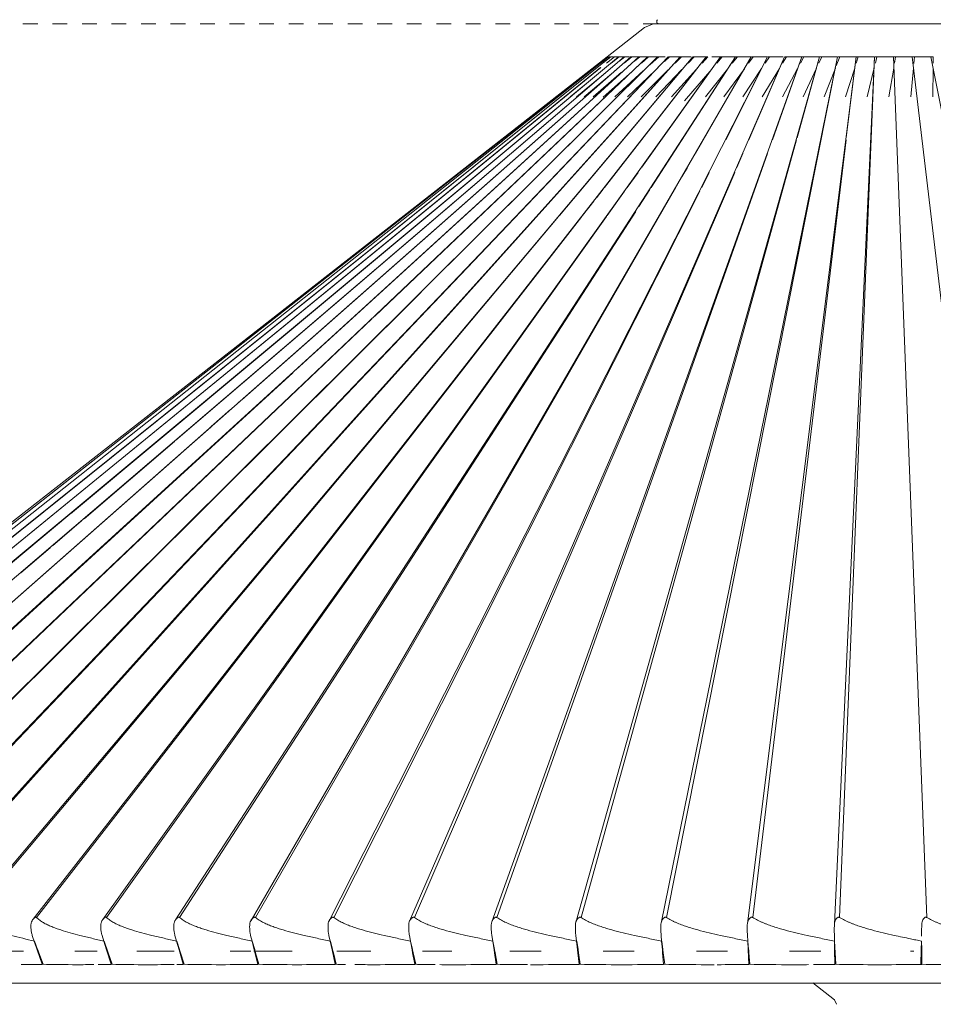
# Model space of a CAD drawing. Header units: millimetres. Extents: x -7014 to -4812, y -150 to 6878.
# Tile 4 of 17: x -6773 to -6587, y 180 to 380. Entities that reach past the tile are written whole.
import ezdxf

# ---------------------------------------------------------------- set-up
doc = ezdxf.new("R2010")
doc.units = ezdxf.units.MM
doc.linetypes.add('Dash', pattern=[6, 3, -3])
doc.layers.add('A-ANNO-DIMS', color=7, linetype='Dash', lineweight=9, true_color=0xd2d2d2)
doc.layers.add('E-LITE-EQPM', color=7, linetype='Continuous', lineweight=20)

# ---------------------------------------------------------------- blocks, each defined once
blk = doc.blocks.new('71576-01 - 71576-01 SAIGON Grey_matt white floor 0_1M R55-457170-Alzado_PDF')
at = {"layer": 'E-LITE-EQPM'}
for p, q in [((-6645.76, 378.42), (-6653.32, 372.51)), ((-6877.2, 197.57), (-6653.32, 372.47)), ((-6653.32, 372.47), (-6877.16, 197.64)), ((-6876.1, 197.57), (-6653.29, 372.51)), ((-6653.29, 372.51), (-6876.08, 197.64)), ((-6873.91, 197.64), (-6653.07, 372.51)), ((-6873.9, 197.57), (-6653.07, 372.51)), ((-6652.62, 372.51), (-6870.66, 197.63)), ((-6651.02, 372.51), (-6860.97, 197.6)), ((-6854.57, 197.58), (-6649.87, 372.51)), ((-6648.5, 372.51), (-6847.17, 197.55)), ((-6839.96, 222.17), (-6652.62, 372.51)), ((-6646.91, 372.51), (-6838.78, 197.52)), ((-6645.11, 372.51), (-6829.45, 197.49)), ((-6643.11, 372.51), (-6819.21, 197.46)), ((-6640.9, 372.51), (-6808.09, 197.41)), ((-6807.62, 197.57), (-6640.9, 372.51)), ((-6638.51, 372.51), (-6796.15, 197.36)), ((-6795.61, 197.57), (-6638.51, 372.51)), ((-6635.93, 372.51), (-6783.43, 197.31)), ((-6633.19, 372.51), (-6769.97, 197.24)), ((-6762.4, 279.65), (-6651.02, 372.51)), ((-6755.82, 197.18), (-6630.28, 372.51)), ((-6627.23, 372.51), (-6741.04, 197.1)), ((-6740.95, 294.61), (-6649.87, 372.51)), ((-6727.57, 302.81), (-6648.5, 372.51)), ((-6624.04, 372.51), (-6725.69, 197.01)), ((-6711.27, 313.75), (-6646.91, 372.51)), ((-6709.82, 196.92), (-6620.73, 372.51)), ((-6700.55, 319.8), (-6645.11, 372.51)), ((-6617.3, 372.51), (-6693.49, 196.82)), ((-6690.22, 325.6), (-6643.11, 372.51)), ((-6613.78, 372.51), (-6676.77, 196.71)), ((-6663.04, 340.22), (-6635.93, 372.51)), ((-6659.7, 196.59), (-6610.17, 372.51)), ((-6653.3, 372.51), (-6654.92, 371.21)), ((-6653.06, 372.51), (-6654.57, 371.29)), ((-6652.57, 372.51), (-6654.12, 371.27)), ((-6653.86, 345.93), (-6633.19, 372.51)), ((-6651.86, 372.51), (-6653.47, 371.21)), ((-6653.32, 372.51), (-6653.23, 372.39)), ((-6653.3, 372.51), (-6653.21, 372.4)), ((-6653.29, 372.51), (-6653.17, 372.51)), ((-6653.16, 372.51), (-6653.29, 372.51)), ((-6652.72, 372.51), (-6652.94, 372.51)), ((-6650.91, 372.51), (-6652.51, 371.21)), ((-6652.51, 372.51), (-6652.35, 372.51)), ((-6652.02, 372.51), (-6652.46, 372.51)), ((-6651.23, 372.51), (-6651.88, 372.51)), ((-6651.13, 372.51), (-6651.02, 372.51)), ((-6651.02, 372.51), (-6650.96, 372.51)), ((-6650.96, 372.51), (-6650.91, 372.51)), ((-6649.74, 372.51), (-6650.96, 371.5)), ((-6650.85, 372.51), (-6650.63, 372.51)), ((-6649.87, 372.51), (-6650.73, 372.51)), ((-6648.34, 372.51), (-6649.88, 371.21)), ((-6649.83, 372.51), (-6649.74, 372.51)), ((-6648.84, 372.51), (-6649.73, 372.51)), ((-6648.74, 372.51), (-6648.5, 372.51)), ((-6648.45, 372.51), (-6648.34, 372.51)), ((-6648.28, 372.51), (-6648.05, 372.51)), ((-6646.96, 372.51), (-6648.14, 372.51)), ((-6646.72, 372.51), (-6647.8, 371.58)), ((-6646.86, 372.51), (-6646.72, 372.51)), ((-6645.55, 372.51), (-6646.71, 372.51)), ((-6644.9, 372.51), (-6646.36, 371.21)), ((-6646.28, 350.09), (-6630.28, 372.51)), ((-6645.46, 372.51), (-6645.11, 372.51)), ((-6645.05, 372.51), (-6644.9, 372.51)), ((-6644.84, 372.51), (-6644.65, 372.51)), ((-6643.29, 372.51), (-6644.71, 372.51)), ((-6642.86, 372.51), (-6644.65, 370.88)), ((-6644.4, 345.93), (-6627.23, 372.51)), ((-6643.24, 372.51), (-6643.11, 372.51)), ((-6643.04, 372.51), (-6642.86, 372.51)), ((-6642.81, 372.51), (-6642.48, 372.51)), ((-6641.57, 372.51), (-6642.56, 372.51)), ((-6606.49, 372.51), (-6642.37, 196.47)), ((-6640.64, 372.51), (-6641.68, 371.52)), ((-6641.28, 197.57), (-6606.49, 372.51)), ((-6640.83, 372.51), (-6640.64, 372.51)), ((-6638.86, 372.51), (-6640.62, 372.51)), ((-6638.22, 372.51), (-6639.53, 371.21)), ((-6638.8, 372.51), (-6638.51, 372.51)), ((-6638.51, 372.51), (-6638.34, 372.51)), ((-6638.44, 372.51), (-6638.22, 372.51)), ((-6638.16, 372.51), (-6637.71, 372.51)), ((-6636.25, 372.51), (-6637.79, 372.51)), ((-6635.62, 372.51), (-6636.87, 371.21)), ((-6635.86, 372.51), (-6635.62, 372.51)), ((-6633.71, 372.51), (-6635.61, 372.51)), ((-6635.39, 352.82), (-6624.04, 372.51)), ((-6632.86, 372.51), (-6634.04, 371.21)), ((-6633.65, 372.51), (-6633.19, 372.51)), ((-6633.11, 372.51), (-6632.86, 372.51)), ((-6630.29, 372.51), (-6632.09, 372.51)), ((-6629.93, 372.51), (-6631.04, 371.21)), ((-6630.2, 372.51), (-6629.93, 372.51)), ((-6627.91, 372.51), (-6630.12, 372.51)), ((-6629.23, 355.63), (-6620.73, 372.51)), ((-6626.86, 372.51), (-6627.9, 371.21)), ((-6627.85, 372.51), (-6627.23, 372.51)), ((-6627.15, 372.51), (-6626.86, 372.51)), ((-6626.82, 372.51), (-6626.38, 372.51)), ((-6624.07, 372.51), (-6626.44, 372.51)), ((-6624.83, 196.35), (-6602.75, 372.51)), ((-6623.65, 372.51), (-6624.61, 371.21)), ((-6624.56, 355.63), (-6617.3, 372.51)), ((-6623.95, 372.51), (-6623.65, 372.51)), ((-6621.5, 372.51), (-6623.64, 372.51)), ((-6621.45, 372.51), (-6620.73, 372.51)), ((-6620.32, 372.51), (-6621.2, 371.21)), ((-6620.64, 372.51), (-6620.32, 372.51)), ((-6617.55, 372.51), (-6620.31, 372.51)), ((-6619.75, 355.63), (-6613.78, 372.51)), ((-6616.88, 372.51), (-6617.67, 371.21)), ((-6617.21, 372.51), (-6616.88, 372.51)), ((-6614.53, 372.51), (-6616.87, 372.51)), ((-6616.85, 372.51), (-6616.25, 372.51)), ((-6614.81, 372.51), (-6613.78, 372.51)), ((-6614.73, 356.05), (-6610.17, 372.51)), ((-6613.35, 372.51), (-6614.05, 371.21)), ((-6613.68, 372.51), (-6613.35, 372.51)), ((-6610.64, 372.51), (-6613.34, 372.51)), ((-6613.32, 372.51), (-6613.09, 372.51)), ((-6610.62, 372.51), (-6610.17, 372.51)), ((-6609.73, 372.51), (-6610.33, 371.21)), ((-6610.17, 372.51), (-6609.93, 372.51)), ((-6609.93, 372.51), (-6609.73, 372.51)), ((-6606.8, 372.51), (-6609.71, 372.51)), ((-6607.16, 196.23), (-6598.97, 372.51)), ((-6606.04, 372.51), (-6606.78, 370.63)), ((-6606.78, 372.51), (-6606.49, 372.51)), ((-6606.39, 372.51), (-6606.04, 372.51)), ((-6606.08, 197.57), (-6598.97, 372.51)), ((-6603.64, 372.51), (-6606.03, 372.51)), ((-6604.73, 356.05), (-6602.75, 372.51)), ((-6603.62, 372.51), (-6602.75, 372.51)), ((-6602.29, 372.51), (-6602.71, 371.21)), ((-6602.66, 372.51), (-6602.29, 372.51)), ((-6602.28, 372.51), (-6601.65, 372.51)), ((-6598.97, 372.51), (-6601.67, 372.51)), ((-6598.88, 372.51), (-6598.51, 372.51)), ((-6595.97, 372.51), (-6598.88, 372.51)), ((-6598.51, 372.51), (-6598.83, 371.21)), ((-6596.31, 372.51), (-6594.7, 372.51)), ((-6588.36, 197.57), (-6595.16, 372.51)), ((-6594.7, 372.51), (-6594.91, 371.21)), ((-6594.69, 372.51), (-6594.15, 372.51)), ((-6591.71, 372.51), (-6594.16, 372.51)), ((-6591, 372.51), (-6591.71, 372.51)), ((-6591.34, 372.51), (-6590.87, 372.51)), ((-6591.34, 372.51), (-6591, 372.51)), ((-6570.65, 197.57), (-6591.34, 372.51)), ((-6590.87, 372.51), (-6591, 371.13)), ((-6587.84, 372.51), (-6590.87, 372.51)), ((-6587.84, 372.51), (-6587.05, 372.51)), ((-6553.03, 197.57), (-6587.52, 372.51)), ((-6587.05, 372.51), (-6587.07, 371.21)), ((-6654.64, 370.31), (-6866.34, 197.61)), ((-6789.24, 260.44), (-6654.66, 370.29)), ((-6614.62, 370.14), (-6617.72, 364.35)), ((-6610.82, 370.17), (-6613.52, 364.35)), ((-6606.95, 370.19), (-6609.24, 364.35)), ((-6603.03, 370.21), (-6604.89, 364.35)), ((-6599.06, 370.23), (-6600.49, 364.35)), ((-6595.09, 370.17), (-6596.06, 364.35)), ((-6591.09, 370.17), (-6591.61, 364.35)), ((-6587.09, 370.17), (-6587.16, 364.35)), ((-6654.51, 368.55), (-6659.55, 364.35)), ((-6652.43, 369.05), (-6657.98, 364.35)), ((-6650.39, 369.34), (-6656.15, 364.35)), ((-6648.26, 369.53), (-6654.12, 364.31)), ((-6645.98, 369.66), (-6651.75, 364.35)), ((-6643.53, 369.75), (-6649.2, 364.35)), ((-6640.92, 369.83), (-6646.42, 364.35)), ((-6638.14, 369.89), (-6643.44, 364.35)), ((-6635.18, 369.95), (-6640.26, 364.35)), ((-6632.08, 369.99), (-6637.58, 363.54)), ((-6628.87, 369.99), (-6633.35, 364.35)), ((-6625.45, 370.06), (-6629.64, 364.35)), ((-6621.95, 370.09), (-6625.79, 364.35)), ((-6618.33, 370.12), (-6621.81, 364.35)), ((-6657.12, 367.42), (-6660.87, 364.35)), ((-6658.63, 197.57), (-6614.84, 355.63)), ((-6623.74, 197.57), (-6604.78, 355.63)), ((-6675.72, 197.57), (-6620.75, 352.82)), ((-6626.99, 349.96), (-6625.77, 352.82)), ((-6692.49, 197.57), (-6627.4, 349.01)), ((-6649.24, 345.93), (-6647.05, 349.01)), ((-6638.12, 348.07), (-6637.03, 349.96)), ((-6634.12, 345.93), (-6632.57, 349.01)), ((-6724.8, 197.57), (-6639.35, 345.93)), ((-6708.87, 197.57), (-6634.5, 345.18)), ((-6655.51, 343.81), (-6654.12, 345.61)), ((-6653.32, 340.22), (-6649.78, 345.18)), ((-6646.91, 342.04), (-6644.65, 345.54)), ((-6658.31, 340.22), (-6656.05, 343.13)), ((-6740.21, 197.57), (-6647.53, 341.08)), ((-6782.81, 197.57), (-6663.2, 340.04)), ((-6769.28, 197.57), (-6658.45, 340.04)), ((-6755.06, 197.57), (-6653.44, 340.04)), ((-6818.8, 197.57), (-6691.15, 324.68)), ((-6829.11, 197.57), (-6701.17, 319.21)), ((-6714.08, 311.19), (-6711.37, 313.65)), ((-6716.59, 308.9), (-6714.27, 311.01)), ((-6838.5, 197.57), (-6717.23, 308.3)), ((-6729.12, 301.44), (-6727.67, 302.72)), ((-6733.77, 297.34), (-6729.86, 300.79)), ((-6739.97, 291.88), (-6733.88, 297.25)), ((-6759.63, 278.63), (-6741.27, 294.34)), ((-6846.94, 197.57), (-6740.09, 291.77)), ((-6777.19, 267.32), (-6762.49, 279.58)), ((-6766.07, 273.13), (-6760.13, 278.21)), ((-6772.5, 267.62), (-6766.52, 272.74)), ((-6589.1, 217.41), (-6589.11, 216.71)), ((-6769.06, 191.06), (-6769.71, 192.79)), ((-6755.96, 193.94), (-6755.6, 192.8)), ((-6741.15, 193.94), (-6740.83, 192.8)), ((-6740.24, 191.06), (-6740.79, 192.79)), ((-6725.77, 193.94), (-6725.48, 192.8)), ((-6724.94, 191.06), (-6725.44, 192.79)), ((-6709.87, 193.94), (-6709.62, 192.8)), ((-6709.13, 191.06), (-6709.58, 192.79)), ((-6693.51, 193.94), (-6693.3, 192.8)), ((-6692.87, 191.06), (-6693.26, 192.79)), ((-6676.76, 193.94), (-6676.59, 192.8)), ((-6676.22, 191.06), (-6676.55, 192.79)), ((-6659.69, 193.94), (-6659.55, 192.8)), ((-6659.24, 191.06), (-6659.51, 192.79)), ((-6642.35, 193.94), (-6642.26, 192.8)), ((-6642.01, 191.06), (-6642.22, 192.79)), ((-6624.82, 193.94), (-6624.77, 192.84)), ((-6624.58, 191.06), (-6624.72, 192.79)), ((-6589.44, 193.94), (-6589.44, 193.81)), ((-6589.4, 191.06), (-6589.43, 192.79)), ((-6771.9, 190.73), (-6777.27, 190.73)), ((-6756.96, 190.73), (-6761.48, 190.73)), ((-6741.33, 190.73), (-6748.88, 190.73)), ((-6725.73, 190.73), (-6729.93, 190.73)), ((-6724.85, 190.73), (-6725.1, 190.73)), ((-6724.85, 190.73), (-6724.93, 191.01)), ((-6717.31, 190.73), (-6724.85, 190.73)), ((-6701.33, 190.73), (-6708.24, 190.73)), ((-6692.85, 190.4), (-6692.41, 188.08)), ((-6684.87, 190.73), (-6690.85, 190.73)), ((-6676.22, 190.4), (-6675.87, 188.08)), ((-6666.76, 190.73), (-6673.08, 190.73)), ((-6659.27, 190.4), (-6658.99, 188.08)), ((-6647.82, 190.73), (-6654.14, 190.73)), ((-6642.06, 190.4), (-6641.86, 188.08)), ((-6628.88, 190.73), (-6635.2, 190.73)), ((-6609.94, 190.73), (-6616.26, 190.73)), ((-6591, 190.73), (-6591.71, 190.73)), ((-6611.54, 184.3), (-6607.13, 180.83))]:
    blk.add_line(p, q, dxfattribs=at)
at = {"layer": 'E-LITE-EQPM', "flags": 128}
for points in [[(-6645.76, 378.42), (-6644.14, 379.12), (-6643.6, 379.16)], [(-6591.71, 379.16), (-6598.54, 379.16), (-6605.26, 379.16), (-6611.74, 379.16), (-6617.87, 379.16), (-6623.55, 379.16), (-6628.67, 379.16), (-6633.14, 379.16), (-6636.9, 379.16), (-6639.87, 379.16), (-6641.99, 379.16), (-6643.25, 379.16), (-6643.6, 379.16)], [(-6643.6, 379.16), (-6643.15, 379.16), (-6642.64, 379.16)], [(-6642.8, 379.16), (-6643.21, 379.38), (-6643.25, 379.85), (-6643.1, 380.03)], [(-6539.81, 379.16), (-6540.26, 379.16), (-6541.61, 379.16), (-6543.83, 379.16), (-6546.89, 379.16), (-6550.73, 379.16), (-6555.28, 379.16), (-6560.46, 379.16), (-6566.19, 379.16), (-6572.37, 379.16), (-6578.88, 379.16), (-6585.62, 379.16), (-6591.71, 379.16)], [(-6770.14, 193.94), (-6769.13, 191.01), (-6768.12, 188.08)], [(-6755.6, 192.79), (-6755.04, 191.01), (-6754.11, 188.08)], [(-6753.93, 188.08), (-6754.75, 190.43), (-6755.57, 192.79)], [(-6740.83, 192.79), (-6740.32, 191.01), (-6739.48, 188.08)], [(-6725.48, 192.79), (-6725.03, 191.01), (-6724.28, 188.08)], [(-6709.61, 192.79), (-6709.22, 191.01), (-6708.57, 188.08)], [(-6693.3, 192.79), (-6692.96, 191.01), (-6692.86, 190.44)], [(-6676.59, 192.79), (-6676.31, 191.01), (-6676.23, 190.44)], [(-6659.55, 192.79), (-6659.34, 191.01), (-6659.27, 190.44)], [(-6642.26, 192.79), (-6642.11, 191.01), (-6642.06, 190.44)], [(-6624.76, 192.79), (-6624.68, 191.01), (-6624.54, 188.08)], [(-6607.16, 193.94), (-6607.13, 191.01), (-6607.09, 188.08)], [(-6606.87, 188.08), (-6606.99, 190.43), (-6607.11, 192.79)], [(-6589.47, 192.74), (-6589.51, 191.01), (-6589.58, 188.08)], [(-6767.94, 188.08), (-6768.83, 190.43), (-6769.04, 191.01)], [(-6739.29, 188.08), (-6740.04, 190.43), (-6740.22, 191.01)], [(-6724.08, 188.08), (-6724.76, 190.43), (-6724.85, 190.73)], [(-6708.37, 188.08), (-6708.97, 190.43), (-6709.12, 191.01)], [(-6692.2, 188.08), (-6692.73, 190.43), (-6692.86, 191.01)], [(-6675.65, 188.08), (-6676.1, 190.43), (-6676.21, 191.01)], [(-6658.78, 188.08), (-6659.14, 190.43), (-6659.23, 191.01)], [(-6641.64, 188.08), (-6641.93, 190.43), (-6642, 191.01)], [(-6624.32, 188.08), (-6624.52, 190.43), (-6624.57, 191.01)], [(-6589.36, 188.08), (-6589.39, 190.43), (-6589.4, 191.01)], [(-6611.52, 184.28), (-6623.4, 184.28), (-6639.12, 184.28), (-6654.68, 184.28), (-6670.04, 184.28), (-6685.14, 184.28), (-6699.94, 184.28), (-6714.39, 184.28), (-6728.44, 184.28), (-6742.04, 184.28), (-6755.16, 184.28), (-6767.74, 184.28), (-6779.76, 184.28)], [(-6774.35, 184.28), (-6762.08, 184.28), (-6749.24, 184.28), (-6735.9, 184.28), (-6722.09, 184.28), (-6707.85, 184.28), (-6693.24, 184.28), (-6678.29, 184.28), (-6663.07, 184.28), (-6647.61, 184.28), (-6631.97, 184.28), (-6616.2, 184.28), (-6600.35, 184.28), (-6591.71, 184.28)], [(-6591.71, 184.28), (-6575.84, 184.28)], [(-6606.71, 179.95), (-6607.13, 180.83), (-6607.13, 180.83)]]:
    blk.add_lwpolyline(points, dxfattribs=at)
at = {"layer": 'E-LITE-EQPM'}
blk.add_ellipse((-6592.48, 391.72), major_axis=(321.72, 6.11), ratio=0.632947, start_param=4.702772, end_param=4.710078, dxfattribs=at)
for points in [[(-6770.41, 196.17), (-6770.43, 195.91), (-6770.43, 195.4), (-6770.34, 194.63), (-6770.22, 194.17), (-6770.14, 193.94)], [(-6756.2, 196.17), (-6756.22, 195.91), (-6756.23, 195.4), (-6756.15, 194.63), (-6756.04, 194.17), (-6755.96, 193.94)], [(-6741.37, 196.17), (-6741.39, 195.91), (-6741.39, 195.4), (-6741.32, 194.63), (-6741.22, 194.17), (-6741.15, 193.94)], [(-6725.96, 196.17), (-6725.98, 195.91), (-6725.98, 195.4), (-6725.92, 194.63), (-6725.83, 194.17), (-6725.77, 193.94)], [(-6710.03, 196.17), (-6710.05, 195.91), (-6710.05, 195.4), (-6710, 194.63), (-6709.92, 194.17), (-6709.87, 193.94)], [(-6693.65, 196.17), (-6693.66, 195.91), (-6693.67, 195.4), (-6693.62, 194.63), (-6693.55, 194.17), (-6693.51, 193.94)], [(-6676.88, 196.17), (-6676.89, 195.91), (-6676.89, 195.4), (-6676.85, 194.63), (-6676.8, 194.17), (-6676.76, 193.94)], [(-6659.77, 196.17), (-6659.78, 195.91), (-6659.79, 195.4), (-6659.76, 194.63), (-6659.72, 194.17), (-6659.69, 193.94)], [(-6642.41, 196.17), (-6642.41, 195.91), (-6642.42, 195.4), (-6642.4, 194.63), (-6642.37, 194.17), (-6642.35, 193.94)], [(-6624.85, 196.17), (-6624.85, 195.91), (-6624.86, 195.4), (-6624.85, 194.63), (-6624.83, 194.17), (-6624.82, 193.94)], [(-6607.16, 196.17), (-6607.16, 195.91), (-6607.17, 195.4), (-6607.17, 194.63), (-6607.16, 194.17), (-6607.16, 193.94)], [(-6589.41, 196.17), (-6589.41, 195.91), (-6589.42, 195.4), (-6589.43, 194.63), (-6589.44, 194.17), (-6589.44, 193.94)], [(-6769.71, 192.79), (-6770.5, 192.98), (-6772.08, 193.36), (-6773.65, 193.75), (-6774.43, 193.94)], [(-6755.57, 192.79), (-6756.39, 192.98), (-6758.02, 193.36), (-6759.65, 193.75), (-6760.46, 193.94)], [(-6740.79, 192.79), (-6741.64, 192.98), (-6743.33, 193.36), (-6745.01, 193.75), (-6745.85, 193.94)], [(-6725.44, 192.79), (-6726.31, 192.98), (-6728.04, 193.36), (-6729.77, 193.75), (-6730.63, 193.94)], [(-6709.58, 192.79), (-6710.47, 192.98), (-6712.24, 193.36), (-6714.01, 193.75), (-6714.89, 193.94)], [(-6693.26, 192.79), (-6694.16, 192.98), (-6695.97, 193.36), (-6697.77, 193.75), (-6698.67, 193.94)], [(-6676.55, 192.79), (-6677.47, 192.98), (-6679.3, 193.36), (-6681.12, 193.75), (-6682.04, 193.94)], [(-6659.51, 192.79), (-6660.44, 192.98), (-6662.29, 193.36), (-6664.13, 193.75), (-6665.06, 193.94)], [(-6642.22, 192.79), (-6643.15, 192.98), (-6645.01, 193.36), (-6646.86, 193.75), (-6647.79, 193.94)], [(-6624.72, 192.79), (-6625.66, 192.98), (-6627.52, 193.36), (-6629.38, 193.75), (-6630.31, 193.94)], [(-6607.11, 192.79), (-6608.04, 192.98), (-6609.9, 193.36), (-6611.76, 193.75), (-6612.69, 193.94)], [(-6591.71, 193.26), (-6592.25, 193.37), (-6593.34, 193.6), (-6594.43, 193.83), (-6594.98, 193.94)], [(-6589.43, 192.79), (-6589.81, 192.87), (-6590.57, 193.02), (-6591.33, 193.18), (-6591.71, 193.26)], [(-6772.4, 188.01), (-6770.98, 188.02), (-6769.55, 188.04), (-6768.12, 188.07)], [(-6756.79, 188.03), (-6755.9, 188.04), (-6755.01, 188.06), (-6754.11, 188.07)], [(-6740.74, 188.05), (-6740.32, 188.06), (-6739.9, 188.07), (-6739.48, 188.07)], [(-6708.57, 188.08), (-6707.89, 188.06), (-6707.21, 188.05), (-6706.52, 188.04)], [(-6692.41, 188.08), (-6691.03, 188.05), (-6689.64, 188.03), (-6688.25, 188.02)], [(-6675.87, 188.08), (-6673.75, 188.04), (-6671.63, 188.01), (-6669.51, 188.01)], [(-6658.99, 188.08), (-6656.12, 188.03), (-6653.23, 188), (-6650.34, 188)], [(-6650.34, 188), (-6647.52, 188), (-6644.7, 188.03), (-6641.86, 188.07)], [(-6630.99, 188), (-6628.84, 188.01), (-6626.69, 188.04), (-6624.54, 188.07)], [(-6611.4, 188.02), (-6609.96, 188.03), (-6608.53, 188.05), (-6607.09, 188.07)], [(-6607.09, 188.08), (-6604.53, 188.03), (-6599.4, 187.98), (-6594.27, 188.01), (-6591.71, 188.04)]]:
    blk.add_open_spline(points, degree=3, dxfattribs=at)
for points, knots in [([(-6769.28, 197.57), (-6769.3, 197.6), (-6769.38, 197.65), (-6769.5, 197.65), (-6769.69, 197.54), (-6769.83, 197.41), (-6769.97, 197.25), (-6770.09, 197.08), (-6770.23, 196.83), (-6770.35, 196.52), (-6770.4, 196.27), (-6770.41, 196.17)], [0, 0, 0, 0, 0.071429, 0.160714, 0.25, 0.357143, 0.446429, 0.535714, 0.642857, 0.857143, 1, 1, 1, 1]), ([(-6760.46, 193.94), (-6761.14, 194.1), (-6762.46, 194.45), (-6764.07, 194.95), (-6765.15, 195.33), (-6765.76, 195.56), (-6766.21, 195.74), (-6766.65, 195.93), (-6767.08, 196.12), (-6767.5, 196.33), (-6767.9, 196.55), (-6768.28, 196.79), (-6768.76, 197.13), (-6769.08, 197.4), (-6769.28, 197.57)], [0, 0, 0, 0, 0.2, 0.4, 0.5, 0.55, 0.6, 0.65, 0.7, 0.75, 0.8, 0.85, 0.9, 1, 1, 1, 1]), ([(-6755.06, 197.57), (-6755.09, 197.6), (-6755.17, 197.65), (-6755.3, 197.65), (-6755.49, 197.54), (-6755.64, 197.41), (-6755.77, 197.25), (-6755.89, 197.08), (-6756.03, 196.83), (-6756.16, 196.52), (-6756.2, 196.27), (-6756.2, 196.17)], [0, 0, 0, 0, 0.071429, 0.160714, 0.25, 0.357143, 0.446429, 0.535714, 0.642857, 0.857143, 1, 1, 1, 1]), ([(-6745.85, 193.94), (-6746.54, 194.1), (-6747.91, 194.45), (-6749.58, 194.95), (-6750.71, 195.33), (-6751.34, 195.56), (-6751.81, 195.74), (-6752.27, 195.93), (-6752.72, 196.12), (-6753.16, 196.33), (-6753.59, 196.55), (-6753.99, 196.79), (-6754.5, 197.13), (-6754.85, 197.4), (-6755.06, 197.57)], [0, 0, 0, 0, 0.2, 0.4, 0.5, 0.55, 0.6, 0.65, 0.7, 0.75, 0.8, 0.85, 0.9, 1, 1, 1, 1]), ([(-6740.21, 197.57), (-6740.25, 197.6), (-6740.33, 197.65), (-6740.46, 197.65), (-6740.66, 197.54), (-6740.81, 197.41), (-6740.94, 197.25), (-6741.06, 197.08), (-6741.2, 196.83), (-6741.32, 196.52), (-6741.36, 196.27), (-6741.37, 196.17)], [0, 0, 0, 0, 0.071429, 0.160714, 0.25, 0.357143, 0.446429, 0.535714, 0.642857, 0.857143, 1, 1, 1, 1]), ([(-6730.63, 193.94), (-6731.35, 194.1), (-6732.76, 194.45), (-6734.48, 194.95), (-6735.65, 195.33), (-6736.31, 195.56), (-6736.79, 195.74), (-6737.27, 195.93), (-6737.75, 196.12), (-6738.21, 196.33), (-6738.65, 196.55), (-6739.07, 196.79), (-6739.61, 197.13), (-6739.98, 197.4), (-6740.21, 197.57)], [0, 0, 0, 0, 0.2, 0.4, 0.5, 0.55, 0.6, 0.65, 0.7, 0.75, 0.8, 0.85, 0.9, 1, 1, 1, 1]), ([(-6724.8, 197.57), (-6724.83, 197.6), (-6724.92, 197.65), (-6725.06, 197.65), (-6725.25, 197.54), (-6725.41, 197.41), (-6725.54, 197.25), (-6725.65, 197.08), (-6725.8, 196.83), (-6725.91, 196.52), (-6725.95, 196.27), (-6725.96, 196.17)], [0, 0, 0, 0, 0.071429, 0.160714, 0.25, 0.357143, 0.446429, 0.535714, 0.642857, 0.857143, 1, 1, 1, 1]), ([(-6714.89, 193.94), (-6715.62, 194.1), (-6717.06, 194.45), (-6718.83, 194.95), (-6720.04, 195.33), (-6720.72, 195.56), (-6721.22, 195.74), (-6721.71, 195.93), (-6722.21, 196.12), (-6722.69, 196.33), (-6723.15, 196.55), (-6723.59, 196.79), (-6724.16, 197.13), (-6724.55, 197.4), (-6724.8, 197.57)], [0, 0, 0, 0, 0.2, 0.4, 0.5, 0.55, 0.6, 0.65, 0.7, 0.75, 0.8, 0.85, 0.9, 1, 1, 1, 1]), ([(-6708.87, 197.57), (-6708.91, 197.6), (-6709, 197.65), (-6709.14, 197.65), (-6709.34, 197.54), (-6709.49, 197.41), (-6709.62, 197.25), (-6709.73, 197.08), (-6709.88, 196.83), (-6709.99, 196.52), (-6710.03, 196.27), (-6710.03, 196.17)], [0, 0, 0, 0, 0.071429, 0.160714, 0.25, 0.357143, 0.446429, 0.535714, 0.642857, 0.857143, 1, 1, 1, 1]), ([(-6698.67, 193.94), (-6699.41, 194.1), (-6700.89, 194.45), (-6702.69, 194.95), (-6703.93, 195.33), (-6704.63, 195.56), (-6705.15, 195.74), (-6705.66, 195.93), (-6706.16, 196.12), (-6706.66, 196.33), (-6707.14, 196.55), (-6707.6, 196.79), (-6708.19, 197.13), (-6708.61, 197.4), (-6708.87, 197.57)], [0, 0, 0, 0, 0.2, 0.4, 0.5, 0.55, 0.6, 0.65, 0.7, 0.75, 0.8, 0.85, 0.9, 1, 1, 1, 1]), ([(-6692.49, 197.57), (-6692.53, 197.6), (-6692.62, 197.65), (-6692.77, 197.65), (-6692.97, 197.54), (-6693.12, 197.41), (-6693.25, 197.25), (-6693.36, 197.08), (-6693.5, 196.83), (-6693.61, 196.52), (-6693.64, 196.27), (-6693.65, 196.17)], [0, 0, 0, 0, 0.071429, 0.160714, 0.25, 0.357143, 0.446429, 0.535714, 0.642857, 0.857143, 1, 1, 1, 1]), ([(-6682.04, 193.94), (-6682.79, 194.1), (-6684.29, 194.45), (-6686.13, 194.95), (-6687.39, 195.33), (-6688.11, 195.56), (-6688.64, 195.74), (-6689.16, 195.93), (-6689.68, 196.12), (-6690.19, 196.33), (-6690.69, 196.55), (-6691.16, 196.79), (-6691.78, 197.13), (-6692.21, 197.4), (-6692.49, 197.57)], [0, 0, 0, 0, 0.2, 0.4, 0.5, 0.55, 0.6, 0.65, 0.7, 0.75, 0.8, 0.85, 0.9, 1, 1, 1, 1]), ([(-6675.72, 197.57), (-6675.76, 197.6), (-6675.86, 197.65), (-6676.01, 197.65), (-6676.21, 197.54), (-6676.36, 197.41), (-6676.48, 197.25), (-6676.59, 197.08), (-6676.73, 196.83), (-6676.84, 196.52), (-6676.87, 196.27), (-6676.88, 196.17)], [0, 0, 0, 0, 0.071429, 0.160714, 0.25, 0.357143, 0.446429, 0.535714, 0.642857, 0.857143, 1, 1, 1, 1]), ([(-6665.06, 193.94), (-6665.82, 194.1), (-6667.33, 194.45), (-6669.2, 194.95), (-6670.49, 195.33), (-6671.21, 195.56), (-6671.75, 195.74), (-6672.29, 195.93), (-6672.82, 196.12), (-6673.34, 196.33), (-6673.85, 196.55), (-6674.34, 196.79), (-6674.98, 197.13), (-6675.43, 197.4), (-6675.72, 197.57)], [0, 0, 0, 0, 0.2, 0.4, 0.5, 0.55, 0.6, 0.65, 0.7, 0.75, 0.8, 0.85, 0.9, 1, 1, 1, 1]), ([(-6658.63, 197.57), (-6658.67, 197.6), (-6658.78, 197.65), (-6658.93, 197.65), (-6659.12, 197.54), (-6659.27, 197.41), (-6659.39, 197.25), (-6659.5, 197.08), (-6659.63, 196.83), (-6659.74, 196.52), (-6659.77, 196.27), (-6659.77, 196.17)], [0, 0, 0, 0, 0.071429, 0.160714, 0.25, 0.357143, 0.446429, 0.535714, 0.642857, 0.857143, 1, 1, 1, 1]), ([(-6647.79, 193.94), (-6648.56, 194.1), (-6650.09, 194.45), (-6651.97, 194.95), (-6653.28, 195.33), (-6654.02, 195.56), (-6654.56, 195.74), (-6655.11, 195.93), (-6655.65, 196.12), (-6656.18, 196.33), (-6656.7, 196.55), (-6657.21, 196.79), (-6657.86, 197.13), (-6658.33, 197.4), (-6658.63, 197.57)], [0, 0, 0, 0, 0.2, 0.4, 0.5, 0.55, 0.6, 0.65, 0.7, 0.75, 0.8, 0.85, 0.9, 1, 1, 1, 1]), ([(-6641.28, 197.57), (-6641.33, 197.6), (-6641.43, 197.65), (-6641.59, 197.65), (-6641.78, 197.54), (-6641.92, 197.41), (-6642.04, 197.25), (-6642.15, 197.08), (-6642.27, 196.83), (-6642.38, 196.52), (-6642.4, 196.27), (-6642.41, 196.17)], [0, 0, 0, 0, 0.071429, 0.160714, 0.25, 0.357143, 0.446429, 0.535714, 0.642857, 0.857143, 1, 1, 1, 1]), ([(-6630.31, 193.94), (-6631.08, 194.1), (-6632.62, 194.45), (-6634.52, 194.95), (-6635.83, 195.33), (-6636.58, 195.56), (-6637.13, 195.74), (-6637.68, 195.93), (-6638.23, 196.12), (-6638.77, 196.33), (-6639.3, 196.55), (-6639.82, 196.79), (-6640.49, 197.13), (-6640.97, 197.4), (-6641.28, 197.57)], [0, 0, 0, 0, 0.2, 0.4, 0.5, 0.55, 0.6, 0.65, 0.7, 0.75, 0.8, 0.85, 0.9, 1, 1, 1, 1]), ([(-6623.74, 197.57), (-6623.79, 197.6), (-6623.9, 197.65), (-6624.05, 197.65), (-6624.24, 197.54), (-6624.38, 197.41), (-6624.5, 197.25), (-6624.6, 197.08), (-6624.72, 196.83), (-6624.82, 196.52), (-6624.84, 196.27), (-6624.85, 196.17)], [0, 0, 0, 0, 0.071429, 0.160714, 0.25, 0.357143, 0.446429, 0.535714, 0.642857, 0.857143, 1, 1, 1, 1]), ([(-6612.69, 193.94), (-6613.46, 194.1), (-6614.99, 194.45), (-6616.89, 194.95), (-6618.21, 195.33), (-6618.96, 195.56), (-6619.52, 195.74), (-6620.08, 195.93), (-6620.63, 196.12), (-6621.18, 196.33), (-6621.72, 196.55), (-6622.24, 196.79), (-6622.92, 197.13), (-6623.42, 197.4), (-6623.74, 197.57)], [0, 0, 0, 0, 0.2, 0.4, 0.5, 0.55, 0.6, 0.65, 0.7, 0.75, 0.8, 0.85, 0.9, 1, 1, 1, 1]), ([(-6606.08, 197.57), (-6606.13, 197.6), (-6606.24, 197.65), (-6606.4, 197.65), (-6606.58, 197.54), (-6606.72, 197.41), (-6606.83, 197.25), (-6606.93, 197.08), (-6607.04, 196.83), (-6607.13, 196.52), (-6607.16, 196.27), (-6607.16, 196.17)], [0, 0, 0, 0, 0.071429, 0.160714, 0.25, 0.357143, 0.446429, 0.535714, 0.642857, 0.857143, 1, 1, 1, 1]), ([(-6594.98, 193.94), (-6595.74, 194.1), (-6597.27, 194.45), (-6599.17, 194.95), (-6600.5, 195.33), (-6601.25, 195.56), (-6601.81, 195.74), (-6602.37, 195.93), (-6602.93, 196.12), (-6603.48, 196.33), (-6604.02, 196.55), (-6604.55, 196.79), (-6605.24, 197.13), (-6605.75, 197.4), (-6606.08, 197.57)], [0, 0, 0, 0, 0.2, 0.4, 0.5, 0.55, 0.6, 0.65, 0.7, 0.75, 0.8, 0.85, 0.9, 1, 1, 1, 1]), ([(-6588.36, 197.57), (-6588.41, 197.6), (-6588.52, 197.65), (-6588.68, 197.65), (-6588.86, 197.54), (-6588.99, 197.41), (-6589.1, 197.25), (-6589.19, 197.08), (-6589.3, 196.83), (-6589.39, 196.52), (-6589.41, 196.27), (-6589.41, 196.17)], [0, 0, 0, 0, 0.071429, 0.160714, 0.25, 0.357143, 0.446429, 0.535714, 0.642857, 0.857143, 1, 1, 1, 1]), ([(-6577.26, 193.94), (-6578.02, 194.1), (-6579.53, 194.45), (-6581.42, 194.95), (-6582.74, 195.33), (-6583.49, 195.56), (-6584.05, 195.74), (-6584.61, 195.93), (-6585.17, 196.12), (-6585.73, 196.33), (-6586.27, 196.55), (-6586.81, 196.79), (-6587.51, 197.13), (-6588.02, 197.4), (-6588.36, 197.57)], [0, 0, 0, 0, 0.2, 0.4, 0.5, 0.55, 0.6, 0.65, 0.7, 0.75, 0.8, 0.85, 0.9, 1, 1, 1, 1]), ([(-6768.12, 188.08), (-6765.79, 188.03), (-6762.31, 187.99), (-6758.78, 188.01), (-6757.63, 188.02)], [-1, -1, -1, -1, -0.5, -0.2575348, -0.2575348, -0.2575348, -0.2575348]), ([(-6754.11, 188.08), (-6751.68, 188.03), (-6747.43, 187.98), (-6743.12, 188.01), (-6741.29, 188.04)], [-1, -1, -1, -1, -0.5, -0.1336334, -0.1336334, -0.1336334, -0.1336334]), ([(-6739.48, 188.08), (-6736.95, 188.03), (-6731.91, 187.98), (-6726.81, 188.03), (-6724.28, 188.07)], [-1, -1, -1, -1, -0.5, -0.0127558, -0.0127558, -0.0127558, -0.0127558]), ([(-6724.28, 188.08), (-6721.66, 188.03), (-6716.45, 187.98), (-6711.18, 188.03), (-6708.57, 188.07)], [-1, -1, -1, -1, -0.5, -0.0127385, -0.0127385, -0.0127385, -0.0127385]), ([(-6704.62, 188.02), (-6703.22, 188.01), (-6699.17, 187.99), (-6695.1, 188.03), (-6692.41, 188.07)], [-0.7568669, -0.7568669, -0.7568669, -0.7568669, -0.5, -0.0127221, -0.0127221, -0.0127221, -0.0127221]), ([(-6687.3, 188.01), (-6686.22, 188), (-6682.43, 187.99), (-6678.61, 188.03), (-6675.87, 188.07)], [-0.6934624, -0.6934624, -0.6934624, -0.6934624, -0.5, -0.0127066, -0.0127066, -0.0127066, -0.0127066]), ([(-6668.91, 188), (-6668.39, 188), (-6665.09, 188), (-6661.79, 188.03), (-6658.99, 188.07)], [-0.5915187, -0.5915187, -0.5915187, -0.5915187, -0.5, -0.0126917, -0.0126917, -0.0126917, -0.0126917]), ([(-6641.86, 188.08), (-6638.95, 188.03), (-6635.52, 188), (-6632.08, 188), (-6631.57, 188)], [-1, -1, -1, -1, -0.5, -0.4127819, -0.4127819, -0.4127819, -0.4127819]), ([(-6624.54, 188.08), (-6621.6, 188.03), (-6617.55, 187.99), (-6613.49, 188), (-6612.38, 188.01)], [-1, -1, -1, -1, -0.5, -0.311568, -0.311568, -0.311568, -0.311568]), ([(-6589.58, 188.08), (-6586.63, 188.03), (-6580.79, 187.98), (-6574.96, 188.03), (-6572.08, 188.07)], [-1, -1, -1, -1, -0.5, -0.0126221, -0.0126221, -0.0126221, -0.0126221])]:
    blk.add_open_spline(points, degree=3, knots=knots, dxfattribs=at)

msp = doc.modelspace()

# ---------------------------------------------------------------- linework, layer by layer
at = {"layer": 'A-ANNO-DIMS'}
msp.add_line((-6643.04, 379.16), (-6955.27, 379.16), dxfattribs=at)

# ---------------------------------------------------------------- block references
at = {"layer": 'E-LITE-EQPM'}
msp.add_blockref('71576-01 - 71576-01 SAIGON Grey_matt white floor 0_1M R55-457170-Alzado_PDF', (0, 0), dxfattribs=at)

doc.saveas('drawing.dxf')
